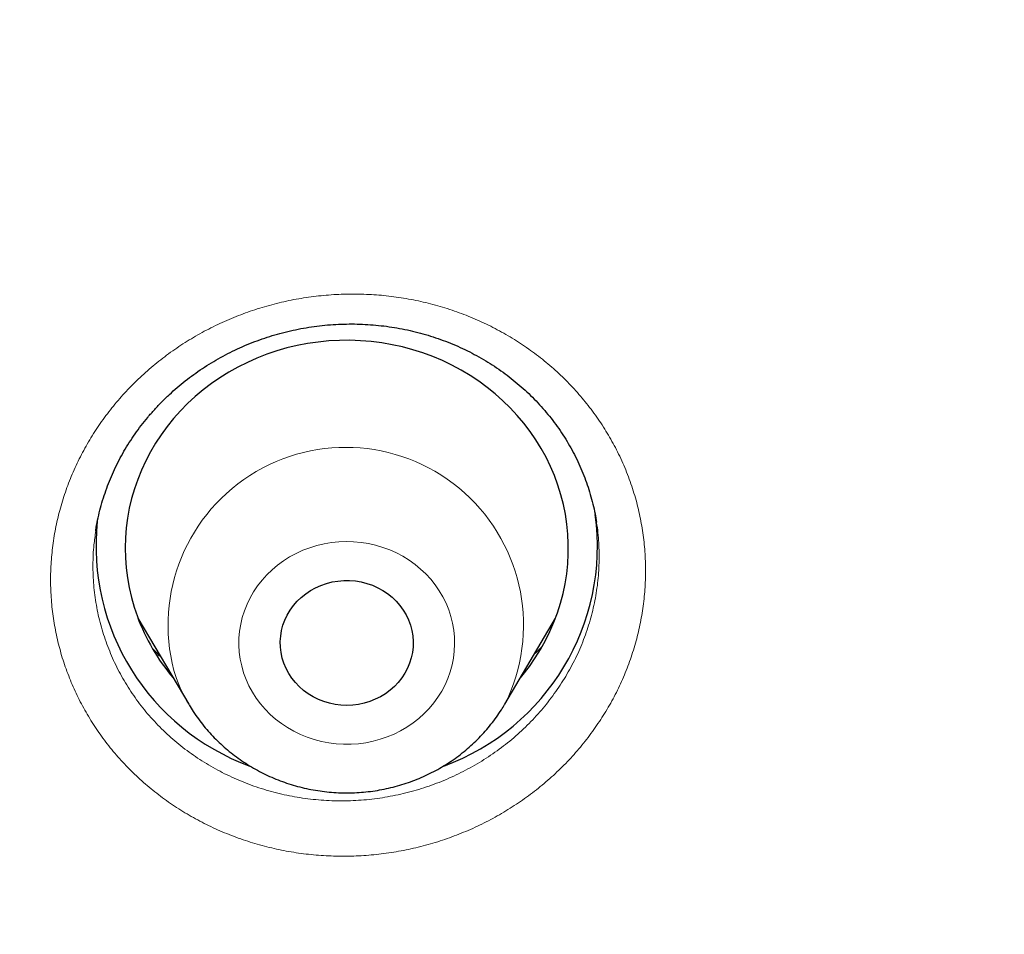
# Model space of a CAD drawing. Header units: millimetres. Extents: x 8 to 436, y 12 to 763.
# Tile 235 of 256: x 266.17 to 272.83, y 718.59 to 724.78. Entities that reach past the tile are written whole.
import ezdxf

# ---------------------------------------------------------------- set-up
doc = ezdxf.new("R2010")
doc.units = ezdxf.units.MM

msp = doc.modelspace()

# ---------------------------------------------------------------- linework, layer by layer
at = {"color": 7, "linetype": 'Continuous', "lineweight": 30}
for p, q in [((266.969, 720.7281), (267.3128, 720.1447)), ((269.4523, 720.1447), (269.7961, 720.7281)), ((267.3149, 720.1411), (267.3128, 720.1447)), ((269.4523, 720.1447), (269.4509, 720.1424))]:
    msp.add_line(p, q, dxfattribs=at)
at = {"color": 252, "linetype": 'Continuous', "lineweight": 0}
msp.add_line((267.122, 720.4684), (267.0704, 720.5189), dxfattribs=at)
at = {"color": 7, "linetype": 'Continuous', "lineweight": 30, "flags": 128}
for points in [[(269.5579, 720.324), (269.5766, 720.3465), (269.6188, 720.4013), (269.6581, 720.4579), (269.6945, 720.5163), (269.7278, 720.5762), (269.7581, 720.6375), (269.7852, 720.7001), (269.809, 720.7639), (269.8296, 720.8286), (269.8469, 720.8943), (269.8608, 720.9606), (269.8713, 721.0275), (269.8784, 721.0947), (269.882, 721.1623), (269.8822, 721.2299), (269.8789, 721.2974), (269.8722, 721.3647), (269.8621, 721.4316), (269.8485, 721.498), (269.8316, 721.5637), (269.8114, 721.6286), (269.7879, 721.6925), (269.7611, 721.7552), (269.7312, 721.8167), (269.6981, 721.8767), (269.6621, 721.9352), (269.6231, 721.992), (269.5812, 722.047), (269.5366, 722.1), (269.4893, 722.151), (269.4395, 722.1998), (269.3873, 722.2462), (269.3327, 722.2903), (269.276, 722.3319), (269.2172, 722.3708), (269.1565, 722.4071), (269.094, 722.4405), (269.0298, 722.4712), (268.9642, 722.4989), (268.8973, 722.5236), (268.8291, 722.5453), (268.76, 722.5638), (268.6899, 722.5793), (268.6192, 722.5915), (268.5479, 722.6006), (268.4762, 722.6064), (268.4043, 722.609), (268.3324, 722.6084), (268.2606, 722.6045), (268.189, 722.5974), (268.1179, 722.5871), (268.0475, 722.5736), (267.9777, 722.5569), (267.909, 722.5371), (267.8413, 722.5142), (267.7748, 722.4883), (267.7098, 722.4594), (267.6463, 722.4277), (267.5845, 722.3931), (267.5245, 722.3558), (267.4665, 722.3158), (267.4106, 722.2732), (267.3569, 722.2282), (267.3056, 722.1808), (267.2568, 722.1312), (267.2106, 722.0794), (267.167, 722.0256), (267.1263, 721.9699), (267.0884, 721.9124), (267.0535, 721.8532), (267.0217, 721.7926), (266.993, 721.7306), (266.9675, 721.6674), (266.9453, 721.6031), (266.9264, 721.5379), (266.9108, 721.4719), (266.8986, 721.4053), (266.8898, 721.3382), (266.8844, 721.2708), (266.8825, 721.2032), (266.8841, 721.1356), (266.8891, 721.0682), (266.8975, 721.0011), (266.9093, 720.9344), (266.9246, 720.8683), (266.9431, 720.803), (266.965, 720.7386), (266.965, 720.7386)], [(267.9573, 720.4218), (267.9459, 720.4576), (267.938, 720.4943), (267.9336, 720.5315), (267.9326, 720.5689), (267.9352, 720.6062), (267.9413, 720.6432), (267.9508, 720.6795), (267.9638, 720.7149), (267.98, 720.749), (267.9993, 720.7817), (268.0217, 720.8127), (268.0468, 720.8417), (268.0746, 720.8684), (268.1048, 720.8928), (268.1372, 720.9146), (268.1715, 720.9336), (268.2075, 720.9496), (268.2448, 720.9626), (268.2832, 720.9725), (268.3224, 720.9791), (268.362, 720.9825), (268.4018, 720.9825), (268.4415, 720.9793), (268.4807, 720.9727), (268.5191, 720.963), (268.5565, 720.9501), (268.5925, 720.9341), (268.6268, 720.9152), (268.6593, 720.8935), (268.6896, 720.8692), (268.7174, 720.8425), (268.7427, 720.8136), (268.7651, 720.7827), (268.7846, 720.75), (268.8009, 720.7159), (268.8139, 720.6806), (268.8235, 720.6443), (268.8297, 720.6073), (268.8324, 720.57), (268.8316, 720.5326), (268.8272, 720.4954), (268.8194, 720.4587), (268.8082, 720.4228), (268.7936, 720.388), (268.7758, 720.3546), (268.7549, 720.3227), (268.7312, 720.2927), (268.7047, 720.2648), (268.6756, 720.2392), (268.6443, 720.2161), (268.6109, 720.1957), (268.5758, 720.1782), (268.5391, 720.1636), (268.5012, 720.1522), (268.4624, 720.1439), (268.4229, 720.1389), (268.3831, 720.1372), (268.3434, 720.1388), (268.3039, 720.1437), (268.265, 720.1519), (268.2271, 720.1632), (268.1904, 720.1777), (268.1552, 720.1951), (268.1218, 720.2155), (268.0904, 720.2385), (268.0613, 720.264), (268.0347, 720.2918), (268.0108, 720.3218), (267.9898, 720.3536), (267.972, 720.387), (267.9573, 720.4218)]]:
    msp.add_lwpolyline(points, dxfattribs=at)
at = {"color": 252, "linetype": 'Continuous', "lineweight": 0, "flags": 128}
msp.add_lwpolyline([(269.0728, 720.7846), (269.0547, 720.8288), (269.0334, 720.8717), (269.0089, 720.9132), (268.9815, 720.9529), (268.9512, 720.9908), (268.9182, 721.0267), (268.8827, 721.0603), (268.8448, 721.0915), (268.8047, 721.1202), (268.7625, 721.1463), (268.7186, 721.1695), (268.6731, 721.1898), (268.6261, 721.2072), (268.578, 721.2214), (268.529, 721.2325), (268.4793, 721.2404), (268.4291, 721.2451), (268.3787, 721.2465), (268.3283, 721.2446), (268.2782, 721.2394), (268.2286, 721.231), (268.1797, 721.2195), (268.1317, 721.2047), (268.085, 721.187), (268.0397, 721.1662), (267.996, 721.1425), (267.9542, 721.1161), (267.9144, 721.087), (267.8768, 721.0554), (267.8416, 721.0214), (267.8091, 720.9852), (267.7792, 720.947), (267.7522, 720.907), (267.7283, 720.8653), (267.7074, 720.8222), (267.6898, 720.7778), (267.6755, 720.7323), (267.6645, 720.6861), (267.657, 720.6392), (267.6529, 720.592), (267.6523, 720.5446), (267.6551, 720.4973), (267.6615, 720.4503), (267.6713, 720.4038), (267.6844, 720.3581), (267.7009, 720.3133), (267.7207, 720.2697), (267.7435, 720.2275), (267.7695, 720.1869), (267.7983, 720.148), (267.83, 720.1111), (267.8643, 720.0764), (267.901, 720.0439), (267.9401, 720.0139), (267.9812, 719.9865), (268.0243, 719.9619), (268.069, 719.9401), (268.1153, 719.9213), (268.1629, 719.9054), (268.2114, 719.8928), (268.2608, 719.8833), (268.3108, 719.877), (268.3611, 719.874), (268.4116, 719.8742), (268.4618, 719.8777), (268.5118, 719.8845), (268.561, 719.8945), (268.6095, 719.9076), (268.6568, 719.9239), (268.7029, 719.9432), (268.7474, 719.9655), (268.7902, 719.9905), (268.8311, 720.0183), (268.8698, 720.0487), (268.9061, 720.0815), (268.94, 720.1166), (268.9713, 720.1538), (268.9997, 720.1929), (269.0252, 720.2338), (269.0476, 720.2762), (269.0669, 720.32), (269.0829, 720.365), (269.0955, 720.4108), (269.1048, 720.4574), (269.1106, 720.5045), (269.1129, 720.5518), (269.1118, 720.5992), (269.1072, 720.6464), (269.0991, 720.6931), (269.0876, 720.7393), (269.0728, 720.7846)], dxfattribs=at)
at = {"color": 252, "linetype": 'Continuous', "lineweight": 0}
for centre, radius, start, end in [((268.3759, 720.6813), 1.2028, 333.50454, 197.20313), ((268.2748, 720.712), 1.1169, 200.2454, 210.52846)]:
    msp.add_arc(centre, radius, start, end, dxfattribs=at)
at = {"color": 7, "linetype": 'Continuous', "lineweight": 30}
for centre, radius, start, end in [((268.2738, 721.2173), 1.5887, 173.94927, 249.81584), ((268.4925, 721.2158), 1.5868, 290.18303, 7.7443), ((268.267, 721.2207), 1.3884, 200.31919, 220.23471)]:
    msp.add_arc(centre, radius, start, end, dxfattribs=at)
for points, knots in [([(279.178, 720.7214), (279.1775, 720.7301), (279.1765, 720.7475), (279.1747, 720.7797), (279.1724, 720.8184), (279.1698, 720.8625), (279.167, 720.9097), (279.1632, 720.9723), (279.1582, 721.052), (279.1528, 721.1359), (279.1477, 721.2125), (279.1433, 721.277), (279.1389, 721.339), (279.135, 721.3948), (279.1314, 721.4437), (279.1283, 721.4856), (279.1257, 721.5205), (279.1236, 721.5488), (279.1217, 721.5736), (279.1199, 721.5982), (279.1177, 721.6256), (279.1148, 721.6631), (279.111, 721.7121), (279.106, 721.7742), (279.0983, 721.8686), (279.0876, 721.9952), (279.0737, 722.1537), (279.0585, 722.3193), (279.0419, 722.492), (279.0239, 722.6715), (278.9997, 722.9034), (278.969, 723.1811), (278.9314, 723.4983), (278.9026, 723.727), (278.884, 723.8693), (278.8764, 723.9268), (278.8697, 723.977), (278.864, 724.0195), (278.8593, 724.0544), (278.8556, 724.0814), (278.8528, 724.1017), (278.8504, 724.1198), (278.8475, 724.1405), (278.8438, 724.1672), (278.8387, 724.204), (278.832, 724.2519), (278.8238, 724.31), (278.8149, 724.3727), (278.8056, 724.4371), (278.7929, 724.5245), (278.7763, 724.636), (278.7542, 724.7819), (278.7294, 724.942), (278.7015, 725.117), (278.6681, 725.3211), (278.6284, 725.5555), (278.5818, 725.8213), (278.5316, 726.0969), (278.4776, 726.3821), (278.4325, 726.6123), (278.3977, 726.7846), (278.3749, 726.8965), (278.3515, 727.0096), (278.328, 727.1216), (278.3052, 727.229), (278.2842, 727.3264), (278.2654, 727.4129), (278.2487, 727.4888), (278.2338, 727.5561), (278.2208, 727.6148), (278.2102, 727.6618), (278.202, 727.6983), (278.1958, 727.7255), (278.1908, 727.7479), (278.1868, 727.7654), (278.1836, 727.7795), (278.1802, 727.7943), (278.1758, 727.8137), (278.1697, 727.8402), (278.1622, 727.8728), (278.1536, 727.9103), (278.1411, 727.9642), (278.1241, 728.0369), (278.102, 728.1312), (278.0768, 728.2371), (278.0485, 728.3545), (278.0156, 728.4892), (277.9785, 728.6391), (277.9381, 728.7995), (277.8972, 728.9596), (277.8564, 729.1164), (277.8159, 729.2699), (277.7757, 729.42), (277.7358, 729.5668), (277.6863, 729.7462), (277.6275, 729.956), (277.5593, 730.1934), (277.4927, 730.4204), (277.428, 730.637), (277.3651, 730.8431), (277.3045, 731.0387), (277.2462, 731.2237), (277.1893, 731.4013), (277.1341, 731.5712), (277.0809, 731.7328), (277.0401, 731.855), (277.0111, 731.9412), (276.993, 731.9949), (276.9754, 732.0467), (276.9587, 732.0957), (276.9436, 732.1399), (276.9307, 732.1773), (276.9205, 732.207), (276.9119, 732.2319), (276.9032, 732.257), (276.8927, 732.2875), (276.8796, 732.3253), (276.8628, 732.3734), (276.8427, 732.4306), (276.8201, 732.4951), (276.7965, 732.5618), (276.7609, 732.6621), (276.7119, 732.7985), (276.6483, 732.9734), (276.5804, 733.1578), (276.5079, 733.3515), (276.4309, 733.5546), (276.3489, 733.7671), (276.2618, 733.9895), (276.1689, 734.2225), (276.0701, 734.4662), (275.9651, 734.7206), (275.8537, 734.9855), (275.7356, 735.2608), (275.6107, 735.5466), (275.501, 735.7922), (275.4089, 735.9955), (275.3373, 736.1519), (275.2666, 736.3046), (275.199, 736.4491), (275.1357, 736.5833), (275.0787, 736.7029), (275.028, 736.8086), (274.9832, 736.9014), (274.947, 736.976), (274.9186, 737.0343), (274.8976, 737.0773), (274.8789, 737.1153), (274.8636, 737.1465), (274.8519, 737.1702), (274.8437, 737.1868), (274.8372, 737.2), (274.8307, 737.2132), (274.8213, 737.2322), (274.8083, 737.2584), (274.7913, 737.2927), (274.7703, 737.3349), (274.7452, 737.3853), (274.7157, 737.4441), (274.6823, 737.5106), (274.6451, 737.5843), (274.558, 737.756), (274.4212, 738.0218), (274.2515, 738.3441), (274.0982, 738.6299), (273.962, 738.8798), (273.8248, 739.1277), (273.6856, 739.3754), (273.5306, 739.6471), (273.357, 739.9461), (273.1626, 740.2745), (272.959, 740.6116), (272.7548, 740.9429), (272.5507, 741.2676), (272.3897, 741.519), (272.2668, 741.7085), (272.1861, 741.832), (272.1082, 741.9503), (272.0328, 742.064), (271.9604, 742.1727), (271.8911, 742.2758), (271.8272, 742.3704), (271.7688, 742.4566), (271.7157, 742.5344), (271.669, 742.6026), (271.6283, 742.6618), (271.5936, 742.7121), (271.5641, 742.7547), (271.5403, 742.7891), (271.5214, 742.8163), (271.5038, 742.8417), (271.4833, 742.8711), (271.4572, 742.9085), (271.4254, 742.954), (271.388, 743.0074), (271.3451, 743.0683), (271.2967, 743.1368), (271.2426, 743.213), (271.1824, 743.2976), (271.1158, 743.3905), (271.0428, 743.4919), (270.9646, 743.5997), (270.8832, 743.7114), (270.7189, 743.9351), (270.4816, 744.2532), (270.1673, 744.6642), (269.8501, 745.0697), (269.5172, 745.4852), (269.1682, 745.9102), (268.8609, 746.2751), (268.6004, 746.5784), (268.3917, 746.8179), (268.1876, 747.049), (267.9884, 747.2713), (267.7944, 747.4852), (267.6056, 747.6906), (267.4223, 747.8878), (267.2789, 748.0402), (267.1742, 748.1506), (267.1068, 748.2214), (267.0403, 748.2909), (266.9759, 748.3579), (266.9156, 748.4204), (266.8615, 748.4763), (266.8145, 748.5247), (266.7752, 748.565), (266.7433, 748.5977), (266.7186, 748.623), (266.6999, 748.642), (266.6837, 748.6586), (266.6659, 748.6767), (266.6378, 748.7053), (266.5981, 748.7457), (266.546, 748.7984), (266.4844, 748.8606), (266.4129, 748.9325), (266.3309, 749.0145), (266.2398, 749.1051), (266.1396, 749.2043), (266.0368, 749.3053), (265.9324, 749.4073), (265.8273, 749.5092), (265.7156, 749.6169), (265.5971, 749.7302), (265.4722, 749.8489), (265.2836, 750.0267), (265.0338, 750.2591), (264.7075, 750.5569), (264.3661, 750.8625), (264.0097, 751.1748), (263.6567, 751.478), (263.3072, 751.7721), (262.9613, 752.0573), (262.6195, 752.3339), (262.2816, 752.602), (261.9705, 752.8442), (261.6857, 753.0624), (261.4265, 753.2581), (261.1689, 753.4499), (260.9128, 753.6377), (260.6584, 753.8218), (260.4057, 754.0021), (260.1549, 754.1786), (259.9491, 754.3215), (259.7909, 754.4302), (259.6828, 754.504), (259.5838, 754.5713), (259.4939, 754.632), (259.4262, 754.6776), (259.3781, 754.7098), (259.3473, 754.7304), (259.3183, 754.7497), (259.2922, 754.7672), (259.2709, 754.7814), (259.2561, 754.7912), (259.2467, 754.7975), (259.2397, 754.8022), (259.2274, 754.8103), (259.2064, 754.8242), (259.1745, 754.8454), (259.1342, 754.8721), (259.0854, 754.9043), (259.0282, 754.942), (258.9624, 754.9851), (258.8881, 755.0337), (258.8052, 755.0877), (258.7136, 755.1469), (258.6136, 755.2114), (258.5068, 755.2798), (258.3954, 755.3508), (258.2816, 755.4228), (258.1329, 755.5163), (257.9476, 755.6318), (257.7241, 755.7694), (257.475, 755.9209), (257.1988, 756.0864), (256.8943, 756.2659), (256.5795, 756.4484), (256.2542, 756.6336), (255.9185, 756.8213), (255.572, 757.0113), (255.2251, 757.1978), (254.8783, 757.3807), (254.5321, 757.5597), (254.1767, 757.7398), (253.8119, 757.9209), (253.4376, 758.1027), (253.0726, 758.2761), (252.7178, 758.4411), (252.3757, 758.597), (252.0324, 758.7502), (251.6924, 758.8988), (251.3584, 759.0417), (251.0306, 759.1791), (250.6987, 759.3154), (250.3632, 759.4503), (250.0247, 759.5834), (249.694, 759.7106), (249.3714, 759.832), (249.0414, 759.9536), (248.705, 760.0747), (248.3631, 760.1949), (248.0325, 760.3084), (247.7132, 760.4156), (247.407, 760.516), (247.1139, 760.6101), (246.834, 760.6981), (246.5653, 760.7808), (246.324, 760.8536), (246.109, 760.9174), (245.9187, 760.9729), (245.7349, 761.0259), (245.5534, 761.0774), (245.3503, 761.1342), (245.1209, 761.1972), (244.8639, 761.2663), (244.5851, 761.3398), (244.2834, 761.4172), (243.958, 761.4985), (243.6206, 761.5804), (243.2712, 761.6625), (242.9098, 761.7447), (242.5437, 761.825), (242.1734, 761.9034), (241.7994, 761.9796), (241.4145, 762.0549), (241.0188, 762.1291), (240.625, 762.1996), (240.2337, 762.2665), (239.8458, 762.3297), (239.4513, 762.3908), (239.0534, 762.4491), (238.6552, 762.5043), (238.2576, 762.5561), (237.7508, 762.618), (237.1351, 762.6862), (236.411, 762.7558), (235.6723, 762.8161), (234.9192, 762.8662), (234.152, 762.9053), (233.3883, 762.9325), (232.6282, 762.948), (231.933, 762.9515), (231.3023, 762.9462), (230.7357, 762.935), (230.1715, 762.9174), (229.6102, 762.8935), (229.0541, 762.8636), (228.5159, 762.8287), (227.9972, 762.7895), (227.4978, 762.7467), (227.0073, 762.6998), (226.5257, 762.649), (226.0351, 762.5925), (225.5365, 762.53), (225.0305, 762.4613), (224.5357, 762.3891), (224.052, 762.3136), (223.5794, 762.2352), (223.118, 762.1541), (222.6677, 762.0707), (222.2078, 761.9813), (221.7345, 761.8845), (221.2431, 761.779), (220.7494, 761.6677), (220.2524, 761.5503), (219.7523, 761.4268), (219.2491, 761.297), (218.7823, 761.1712), (218.3521, 761.051), (217.9588, 760.9377), (217.5636, 760.8201), (217.193, 760.7065), (216.8448, 760.5969), (216.5173, 760.4913), (216.1822, 760.3806), (215.8333, 760.2626), (215.4706, 760.1367), (215.0939, 760.0026), (214.7091, 759.8619), (214.3164, 759.7146), (213.9159, 759.5604), (213.5079, 759.399), (213.104, 759.2349), (212.7044, 759.0684), (212.3088, 758.8994), (211.9055, 758.7229), (211.4948, 758.5386), (211.0767, 758.3462), (210.6515, 758.1456), (210.2193, 757.9364), (209.7803, 757.7185), (209.3347, 757.4916), (208.8828, 757.2555), (208.4246, 757.0099), (208.0492, 756.8033), (207.7573, 756.6397), (207.5502, 756.5223), (207.3421, 756.403), (207.1359, 756.2833), (206.9347, 756.1652), (206.7452, 756.0528), (206.5678, 755.9464), (206.4021, 755.8462), (206.2442, 755.7498), (206.0941, 755.6574), (205.9451, 755.565), (205.798, 755.4729), (205.6535, 755.3818), (205.5192, 755.2964), (205.3949, 755.2169), (205.2813, 755.1437), (205.178, 755.0768), (205.0851, 755.0162), (205.0016, 754.9615), (204.9317, 754.9156), (204.874, 754.8775), (204.8268, 754.8463), (204.7838, 754.8178), (204.7436, 754.791), (204.7053, 754.7655), (204.665, 754.7386), (204.6198, 754.7084), (204.5669, 754.6729), (204.5072, 754.6327), (204.4345, 754.5837), (204.3481, 754.5251), (204.2468, 754.456), (204.1364, 754.3803), (204.0168, 754.2978), (203.889, 754.209), (203.7532, 754.1139), (203.6095, 754.0126), (203.4573, 753.9044), (203.2955, 753.7884), (203.1251, 753.6651), (202.95, 753.5372), (202.7753, 753.4082), (202.6037, 753.2805), (202.4355, 753.154), (202.2706, 753.0289), (202.0683, 752.8739), (201.8309, 752.6899), (201.5613, 752.4776), (201.3018, 752.2702), (201.0522, 752.0679), (200.8138, 751.8719), (200.5863, 751.6824), (200.3694, 751.4995), (200.1616, 751.3221), (199.9615, 751.1492), (199.7691, 750.981), (199.5845, 750.8178), (199.4087, 750.6609), (199.2407, 750.5093), (199.079, 750.362), (198.9224, 750.218), (198.7501, 750.058), (198.5636, 749.883), (198.3648, 749.6941), (198.175, 749.5116), (197.9942, 749.3358), (197.8526, 749.1966), (197.7474, 749.0924), (197.6762, 749.0216), (197.6066, 748.9521), (197.5396, 748.8848), (197.4811, 748.8259), (197.4322, 748.7764), (197.3931, 748.7367), (197.359, 748.7021), (197.3297, 748.6722), (197.305, 748.6471), (197.2827, 748.6243), (197.2593, 748.6003), (197.2312, 748.5716), (197.1974, 748.5369), (197.1579, 748.4963), (197.1126, 748.4495), (197.0616, 748.3968), (196.9992, 748.332), (196.9245, 748.2541), (196.8364, 748.1617), (196.7395, 748.0596), (196.6339, 747.9475), (196.4999, 747.8043), (196.3411, 747.6329), (196.1618, 747.437), (195.9855, 747.2423), (195.8131, 747.0496), (195.6443, 746.8588), (195.451, 746.6377), (195.2349, 746.3871), (194.998, 746.1078), (194.7691, 745.8336), (194.5482, 745.5646), (194.3363, 745.3026), (194.1332, 745.0476), (193.9385, 744.7996), (193.7509, 744.5572), (193.5896, 744.3459), (193.4539, 744.166), (193.3436, 744.0186), (193.2399, 743.8788), (193.1431, 743.7474), (193.0532, 743.6242), (192.9713, 743.5114), (192.8973, 743.4088), (192.8307, 743.3159), (192.7699, 743.2307), (192.7149, 743.1531), (192.6636, 743.0807), (192.6167, 743.0141), (192.5747, 742.9541), (192.5397, 742.9041), (192.5145, 742.868), (192.4969, 742.8426), (192.4833, 742.8231), (192.4667, 742.7991), (192.4449, 742.7678), (192.4173, 742.7278), (192.3858, 742.6822), (192.351, 742.6316), (192.3136, 742.5772), (192.2734, 742.5185), (192.232, 742.4576), (192.1903, 742.3963), (192.1486, 742.3346), (192.0434, 742.1786), (191.8638, 741.909), (191.611, 741.5213), (191.4016, 741.1921), (191.2433, 740.939), (191.1344, 740.7632), (191.0214, 740.5787), (190.9037, 740.3843), (190.7812, 740.1796), (190.6542, 739.9646), (190.5234, 739.7403), (190.389, 739.5065), (190.2615, 739.2816), (190.1413, 739.0666), (190.0288, 738.8629), (189.9145, 738.6532), (189.7986, 738.4378), (189.698, 738.2481), (189.6147, 738.0895), (189.5508, 737.9667), (189.492, 737.853), (189.4384, 737.7485), (189.3899, 737.6533), (189.3463, 737.5673), (189.3076, 737.4906), (189.2747, 737.4251), (189.2473, 737.3701), (189.2248, 737.3251), (189.2062, 737.2877), (189.1912, 737.2575), (189.1782, 737.2311), (189.165, 737.2044), (189.149, 737.172), (189.1291, 737.1317), (189.1049, 737.0822), (189.0762, 737.0236), (189.0433, 736.956), (189.0092, 736.8856), (188.9744, 736.8137), (188.9402, 736.7423), (188.9048, 736.6684), (188.8694, 736.5938), (188.7948, 736.4362), (188.6837, 736.1982), (188.5526, 735.9112), (188.4403, 735.6609), (188.3446, 735.4445), (188.2495, 735.226), (188.1525, 734.9997), (188.052, 734.7614), (187.9482, 734.5109), (187.8413, 734.248), (187.7314, 733.9726), (187.619, 733.6848), (187.5295, 733.4507), (187.4632, 733.2744), (187.4211, 733.1615), (187.3806, 733.052), (187.3426, 732.9485), (187.3074, 732.8518), (187.2733, 732.7573), (187.2405, 732.6658), (187.2093, 732.5783), (187.1818, 732.5004), (187.1582, 732.4335), (187.1385, 732.377), (187.1223, 732.3307), (187.1091, 732.2925), (187.0987, 732.2625), (187.09, 732.2373), (187.0813, 732.2123), (187.0705, 732.1809), (187.0566, 732.1404), (187.0391, 732.0892), (187.0182, 732.0277), (186.9939, 731.9561), (186.9682, 731.8796), (186.9413, 731.7993), (186.9137, 731.7162), (186.8839, 731.626), (186.8521, 731.5286), (186.8186, 731.4255), (186.769, 731.2713), (186.7052, 731.0699), (186.6202, 730.7958), (186.5305, 730.4995), (186.4373, 730.1823), (186.3491, 729.8735), (186.2657, 729.5732), (186.1866, 729.2802), (186.1061, 728.9737), (186.0247, 728.6534), (185.9623, 728.3996), (185.9218, 728.2312), (185.9017, 728.1466), (185.8828, 728.0666), (185.8659, 727.9943), (185.8514, 727.9319), (185.8397, 727.8812), (185.8306, 727.8414), (185.8236, 727.8109), (185.8175, 727.7841), (185.8114, 727.7575), (185.8049, 727.7286), (185.7978, 727.6973), (185.7878, 727.6531), (185.7747, 727.5943), (185.758, 727.5194), (185.7382, 727.4295), (185.7151, 727.3234), (185.6885, 727.1995), (185.6599, 727.0643), (185.6294, 726.9175), (185.5971, 726.7593), (185.5631, 726.5897), (185.5288, 726.4141), (185.4942, 726.2333), (185.4595, 726.0477), (185.4239, 725.8525), (185.3877, 725.6477), (185.3508, 725.4333), (185.314, 725.2129), (185.2776, 724.9866), (185.2491, 724.8039), (185.2281, 724.665), (185.2147, 724.5756), (185.2024, 724.4921), (185.1907, 724.4117), (185.1798, 724.3356), (185.1699, 724.2653), (185.1616, 724.2065), (185.1549, 724.1583), (185.1496, 724.1192), (185.1451, 724.0864), (185.1401, 724.0502), (185.1339, 724.0039), (185.1257, 723.9428), (185.116, 723.8695), (185.1049, 723.7841), (185.0924, 723.6867), (185.0788, 723.5783), (185.0646, 723.4626), (185.0475, 723.3198), (185.0279, 723.1516), (185.003, 722.928), (184.9757, 722.6704), (184.9468, 722.3775), (184.9257, 722.148), (184.9118, 721.9878), (184.9046, 721.9029), (184.8984, 721.8287), (184.8933, 721.7652), (184.889, 721.7123), (184.8857, 721.6701), (184.8835, 721.6413), (184.8821, 721.6231), (184.8811, 721.6103), (184.8798, 721.5942), (184.8781, 721.5713), (184.8758, 721.5409), (184.873, 721.5031), (184.8677, 721.432), (184.8601, 721.3269), (184.8522, 721.2115), (184.8458, 721.1138), (184.8409, 721.0375), (184.8362, 720.9631), (184.832, 720.8932), (184.8282, 720.83), (184.825, 720.7735), (184.823, 720.738), (184.822, 720.7214)], [0, 0, 0, 0, 0.000191, 0.000381, 0.000677, 0.000995, 0.001342, 0.001718, 0.00237, 0.003096, 0.003563, 0.004054, 0.004515, 0.004925, 0.005284, 0.005591, 0.005847, 0.006052, 0.006215, 0.006394, 0.006595, 0.00682, 0.00722, 0.007678, 0.008192, 0.009307, 0.010475, 0.011696, 0.012969, 0.014295, 0.015667, 0.018103, 0.020449, 0.022705, 0.023183, 0.023611, 0.023983, 0.024298, 0.024557, 0.02476, 0.024899, 0.02501, 0.025162, 0.02536, 0.025604, 0.025981, 0.026429, 0.026899, 0.027378, 0.027866, 0.02885, 0.029868, 0.031124, 0.032428, 0.033781, 0.035692, 0.037679, 0.03974, 0.041876, 0.044087, 0.044917, 0.045756, 0.046606, 0.047465, 0.048283, 0.049028, 0.049664, 0.050235, 0.050742, 0.051184, 0.051562, 0.051804, 0.05201, 0.052178, 0.05231, 0.052405, 0.052498, 0.052644, 0.052845, 0.053099, 0.053382, 0.053694, 0.054319, 0.055032, 0.055832, 0.056721, 0.057698, 0.058892, 0.060132, 0.061348, 0.06254, 0.063707, 0.06485, 0.065968, 0.067063, 0.068956, 0.070772, 0.07251, 0.074171, 0.075755, 0.077259, 0.078684, 0.080027, 0.081368, 0.082617, 0.083775, 0.084205, 0.084621, 0.085022, 0.085409, 0.08576, 0.086051, 0.086281, 0.086451, 0.086631, 0.086868, 0.087161, 0.087511, 0.087991, 0.088496, 0.089015, 0.089548, 0.090839, 0.092205, 0.093647, 0.095164, 0.096757, 0.098425, 0.100175, 0.102013, 0.10394, 0.105956, 0.108061, 0.110255, 0.112538, 0.114909, 0.116161, 0.117436, 0.118684, 0.119851, 0.120936, 0.121939, 0.122755, 0.123508, 0.124198, 0.124575, 0.12493, 0.125247, 0.125503, 0.125692, 0.125825, 0.12591, 0.126014, 0.126149, 0.126375, 0.126654, 0.126989, 0.127407, 0.127888, 0.128432, 0.129038, 0.129696, 0.132651, 0.135588, 0.137673, 0.13975, 0.141817, 0.143875, 0.145964, 0.148655, 0.151434, 0.154301, 0.157256, 0.159929, 0.162671, 0.163766, 0.164856, 0.165886, 0.166854, 0.167829, 0.168731, 0.16956, 0.170317, 0.171, 0.17161, 0.172119, 0.172562, 0.172941, 0.173248, 0.173473, 0.173662, 0.173921, 0.174252, 0.174655, 0.175131, 0.17567, 0.176278, 0.176956, 0.177704, 0.178537, 0.179443, 0.180421, 0.181434, 0.182449, 0.186456, 0.190059, 0.193687, 0.197633, 0.201607, 0.20561, 0.207968, 0.210263, 0.212486, 0.214638, 0.216719, 0.218728, 0.220667, 0.222534, 0.223248, 0.223952, 0.224644, 0.225325, 0.225959, 0.226518, 0.227003, 0.227413, 0.227734, 0.227988, 0.228175, 0.228311, 0.228488, 0.228721, 0.229176, 0.229709, 0.230321, 0.231064, 0.231897, 0.23282, 0.233834, 0.234938, 0.235926, 0.236978, 0.238092, 0.239269, 0.240508, 0.241803, 0.244849, 0.247848, 0.251304, 0.254697, 0.258026, 0.261293, 0.264498, 0.267639, 0.270717, 0.273737, 0.276079, 0.278395, 0.280684, 0.282947, 0.285184, 0.287394, 0.289578, 0.291731, 0.292742, 0.293673, 0.294524, 0.295295, 0.295987, 0.296265, 0.296529, 0.296777, 0.297009, 0.297198, 0.297323, 0.297388, 0.297439, 0.297503, 0.297703, 0.297975, 0.298319, 0.298734, 0.299221, 0.299781, 0.300411, 0.301114, 0.301889, 0.302735, 0.30365, 0.304592, 0.305548, 0.306518, 0.308333, 0.310196, 0.312105, 0.314538, 0.317044, 0.319622, 0.322273, 0.324996, 0.327793, 0.330661, 0.333355, 0.336109, 0.338925, 0.341801, 0.344739, 0.347737, 0.350356, 0.353019, 0.355689, 0.358305, 0.360864, 0.363367, 0.365814, 0.368441, 0.371, 0.373491, 0.375915, 0.378271, 0.380907, 0.383452, 0.385907, 0.388272, 0.390547, 0.392693, 0.394752, 0.396724, 0.398609, 0.400054, 0.401443, 0.402777, 0.404078, 0.405411, 0.407213, 0.409078, 0.411006, 0.413274, 0.415623, 0.418054, 0.420567, 0.423161, 0.425837, 0.428435, 0.431105, 0.433848, 0.436663, 0.439551, 0.44224, 0.444988, 0.447794, 0.450609, 0.453417, 0.456219, 0.459013, 0.464116, 0.469195, 0.47425, 0.479638, 0.484999, 0.490332, 0.495638, 0.500915, 0.504886, 0.508841, 0.51278, 0.516704, 0.520603, 0.52444, 0.527998, 0.531497, 0.534937, 0.538319, 0.541643, 0.545283, 0.54885, 0.552344, 0.555766, 0.559114, 0.562389, 0.565592, 0.568721, 0.572219, 0.575729, 0.579271, 0.582845, 0.586452, 0.590091, 0.593762, 0.596611, 0.599479, 0.602366, 0.60528, 0.607631, 0.610045, 0.612522, 0.615062, 0.617802, 0.620612, 0.623492, 0.626441, 0.629461, 0.63255, 0.635709, 0.63867, 0.641702, 0.644806, 0.647981, 0.651228, 0.654547, 0.657937, 0.661399, 0.664933, 0.668539, 0.672216, 0.675965, 0.677637, 0.679323, 0.681023, 0.682733, 0.684393, 0.685983, 0.687418, 0.688792, 0.690104, 0.691354, 0.692542, 0.693837, 0.69505, 0.69618, 0.697228, 0.698193, 0.699061, 0.699849, 0.700558, 0.701188, 0.701634, 0.702031, 0.702395, 0.702734, 0.70306, 0.703378, 0.703765, 0.704221, 0.704735, 0.7053, 0.706091, 0.706963, 0.707915, 0.708949, 0.710063, 0.711236, 0.712488, 0.713817, 0.715224, 0.716741, 0.71831, 0.719859, 0.721384, 0.722884, 0.72436, 0.725812, 0.728339, 0.730788, 0.733161, 0.735456, 0.737675, 0.739779, 0.741808, 0.743763, 0.745644, 0.747486, 0.749251, 0.750939, 0.752551, 0.754116, 0.755642, 0.757128, 0.759176, 0.761145, 0.763034, 0.764845, 0.766577, 0.767315, 0.768037, 0.768743, 0.769434, 0.770083, 0.770535, 0.770935, 0.771285, 0.771583, 0.771839, 0.772043, 0.772273, 0.772561, 0.772909, 0.773317, 0.773785, 0.774313, 0.774901, 0.775725, 0.776643, 0.777657, 0.778765, 0.779967, 0.781894, 0.783814, 0.785706, 0.787571, 0.789408, 0.791217, 0.793926, 0.796571, 0.79915, 0.801666, 0.804116, 0.806459, 0.80874, 0.810958, 0.813114, 0.814516, 0.815854, 0.817115, 0.818299, 0.819404, 0.820432, 0.821329, 0.822158, 0.822917, 0.823607, 0.824228, 0.824849, 0.82538, 0.825823, 0.826177, 0.826339, 0.826495, 0.826696, 0.826973, 0.827326, 0.827754, 0.82818, 0.828663, 0.829192, 0.829729, 0.830267, 0.830807, 0.83135, 0.834367, 0.837866, 0.841441, 0.842878, 0.844381, 0.845955, 0.847599, 0.849345, 0.851164, 0.853056, 0.855021, 0.857059, 0.858711, 0.860408, 0.86215, 0.863938, 0.865764, 0.866852, 0.867862, 0.868797, 0.869654, 0.870435, 0.871139, 0.871767, 0.872318, 0.872747, 0.873114, 0.87342, 0.873663, 0.873853, 0.874064, 0.874317, 0.874646, 0.875049, 0.875525, 0.876075, 0.876699, 0.87724, 0.877827, 0.878434, 0.879038, 0.879637, 0.88226, 0.884799, 0.886562, 0.888282, 0.889995, 0.891796, 0.893689, 0.895676, 0.897756, 0.899929, 0.902195, 0.904553, 0.905442, 0.90634, 0.907203, 0.908012, 0.908767, 0.909468, 0.910225, 0.910907, 0.911513, 0.912045, 0.912469, 0.91283, 0.913126, 0.913358, 0.91353, 0.913714, 0.91394, 0.914259, 0.914657, 0.915134, 0.915689, 0.916323, 0.916911, 0.917554, 0.918251, 0.919003, 0.91981, 0.92064, 0.922571, 0.924464, 0.926964, 0.929394, 0.931755, 0.934046, 0.93627, 0.938449, 0.941038, 0.943564, 0.944215, 0.944862, 0.945483, 0.946029, 0.946501, 0.946898, 0.947178, 0.947402, 0.947587, 0.947786, 0.948004, 0.948241, 0.948495, 0.949004, 0.949568, 0.950188, 0.951034, 0.951966, 0.952982, 0.954085, 0.955272, 0.956545, 0.957902, 0.95922, 0.960609, 0.962069, 0.963599, 0.9652, 0.966873, 0.968535, 0.970262, 0.970958, 0.971637, 0.972259, 0.972822, 0.973432, 0.973955, 0.974392, 0.974743, 0.975029, 0.975262, 0.975473, 0.975837, 0.97629, 0.976833, 0.977464, 0.978186, 0.978996, 0.979869, 0.980753, 0.982163, 0.983598, 0.985707, 0.987868, 0.990081, 0.990785, 0.991411, 0.991958, 0.992426, 0.992816, 0.993126, 0.993358, 0.993453, 0.993528, 0.99364, 0.993808, 0.994032, 0.994312, 0.99464, 0.995599, 0.996627, 0.997179, 0.997748, 0.998306, 0.998808, 0.999257, 0.999653, 1, 1, 1, 1]), ([(266.6831, 721.3159), (266.6842, 721.3241), (266.6887, 721.355), (266.6995, 721.408), (266.7156, 721.475), (266.7349, 721.5414), (266.7571, 721.607), (266.7822, 721.6716), (266.8101, 721.7351), (266.8408, 721.7972), (266.8742, 721.8579), (266.9104, 721.9173), (266.9493, 721.9754), (266.9909, 722.0323), (267.0352, 722.0877), (267.0819, 722.1414), (267.1308, 722.1931), (267.1818, 722.2426), (267.2346, 722.2899), (267.2894, 722.3348), (267.3462, 722.3776), (267.405, 722.4184), (267.4659, 722.457), (267.5287, 722.4933), (267.593, 722.5272), (267.6587, 722.5585), (267.7254, 722.587), (267.7929, 722.6128), (267.8612, 722.6357), (267.9305, 722.656), (268.0009, 722.6735), (268.0722, 722.6883), (268.1442, 722.7004), (268.2168, 722.7096), (268.2896, 722.7159), (268.3624, 722.7193), (268.435, 722.7199), (268.5073, 722.7175), (268.5794, 722.7122), (268.6512, 722.7041), (268.7226, 722.6932), (268.7934, 722.6794), (268.8635, 722.6628), (268.9328, 722.6434), (269.001, 722.6212), (269.0683, 722.5963), (269.1343, 722.5686), (269.1989, 722.5385), (269.2619, 722.5058), (269.3232, 722.4707), (269.3828, 722.4332), (269.4406, 722.3933), (269.4965, 722.3511), (269.5505, 722.3066), (269.6024, 722.26), (269.6523, 722.2112), (269.6997, 722.1604), (269.7448, 722.1079), (269.7873, 722.0535), (269.8274, 721.9975), (269.8649, 721.9397), (269.8998, 721.8805), (269.9319, 721.8198), (269.9612, 721.7579), (269.9876, 721.6948), (270.0111, 721.6307), (270.0316, 721.5658), (270.049, 721.5), (270.063, 721.4371), (270.0697, 721.3959), (270.0727, 721.377)], [0, 0, 0, 0, 0.005471, 0.020466, 0.035496, 0.05054, 0.065578, 0.080585, 0.095543, 0.110432, 0.12528, 0.140081, 0.154976, 0.169935, 0.184929, 0.199925, 0.21488, 0.229762, 0.244541, 0.259253, 0.273957, 0.288759, 0.303638, 0.318563, 0.333501, 0.34841, 0.363256, 0.378007, 0.392671, 0.407345, 0.422113, 0.436936, 0.451796, 0.466671, 0.481538, 0.496373, 0.511157, 0.525887, 0.540605, 0.5554, 0.570193, 0.584987, 0.599788, 0.6146, 0.629429, 0.64428, 0.659159, 0.67402, 0.68883, 0.703637, 0.718447, 0.733268, 0.748106, 0.762968, 0.777861, 0.792791, 0.807736, 0.822618, 0.837532, 0.852472, 0.867436, 0.882418, 0.897413, 0.912417, 0.927424, 0.942425, 0.957396, 0.972386, 0.987398, 1, 1, 1, 1]), ([(267.1232, 720.4664), (267.1099, 720.4788), (267.0919, 720.4957), (267.0752, 720.5135), (267.0708, 720.5181)], [0, 0, 0, 0, 0.740024, 1, 1, 1, 1]), ([(269.7047, 720.5357), (269.6898, 720.5206), (269.6731, 720.5035), (269.6552, 720.4874), (269.6532, 720.4856)], [0, 0, 0, 0, 0.886699, 1, 1, 1, 1]), ([(267.3151, 720.141), (267.3246, 720.1255), (267.3445, 720.0927), (267.3781, 720.0448), (267.4151, 719.997), (267.4546, 719.951), (267.4965, 719.907), (267.5406, 719.865), (267.5869, 719.8253), (267.6352, 719.7878), (267.6854, 719.7527), (267.7375, 719.7201), (267.7912, 719.69), (267.8464, 719.6626), (267.903, 719.6379), (267.9609, 719.6159), (268.0198, 719.5968), (268.0797, 719.5806), (268.1404, 719.5673), (268.2017, 719.557), (268.2635, 719.5497), (268.3257, 719.5454), (268.388, 719.5442), (268.4503, 719.546), (268.5124, 719.5508), (268.5742, 719.5586), (268.6356, 719.5695), (268.6963, 719.5833), (268.7562, 719.6001), (268.8151, 719.6198), (268.873, 719.6424), (268.9296, 719.6677), (268.9848, 719.6958), (269.0384, 719.7265), (269.0903, 719.7598), (269.1404, 719.7956), (269.1886, 719.8338), (269.2347, 719.8743), (269.2785, 719.917), (269.3201, 719.9618), (269.3593, 720.0085), (269.3958, 720.0571), (269.4264, 720.1017), (269.4437, 720.1308), (269.4506, 720.1425)], [0, 0, 0, 0, 0.021524, 0.045306, 0.069114, 0.092948, 0.116808, 0.140695, 0.16461, 0.188552, 0.21252, 0.236515, 0.260534, 0.284578, 0.308644, 0.332732, 0.35684, 0.380965, 0.405107, 0.429262, 0.453431, 0.47761, 0.501797, 0.525991, 0.550188, 0.574387, 0.598586, 0.622781, 0.646972, 0.671155, 0.695328, 0.71949, 0.743637, 0.767768, 0.791881, 0.815974, 0.840044, 0.86409, 0.888111, 0.912106, 0.936072, 0.960011, 0.983921, 1, 1, 1, 1])]:
    msp.add_open_spline(points, degree=3, knots=knots, dxfattribs=at)
at = {"color": 252, "linetype": 'Continuous', "lineweight": 0}
for points, knots in [([(184.8384, 720.7406), (184.844, 720.9295), (184.8785, 722.0866), (185.1388, 724.2021), (185.6287, 727.071), (186.3349, 729.902), (187.232, 732.684), (188.322, 735.4048), (189.5987, 738.0528), (191.0571, 740.6166), (192.6908, 743.0854), (194.4928, 745.4484), (196.4554, 747.6957), (198.5703, 749.8175), (200.8283, 751.8048), (203.2197, 753.6491), (205.7344, 755.3424), (208.3616, 756.8776), (211.09, 758.248), (213.908, 759.4478), (216.8034, 760.4718), (219.7639, 761.3157), (222.7768, 761.9758), (225.8291, 762.4494), (228.908, 762.7344), (232, 762.8295), (235.092, 762.7344), (238.1709, 762.4494), (241.2232, 761.9758), (244.2361, 761.3157), (247.1966, 760.4718), (250.092, 759.4478), (252.91, 758.248), (255.6384, 756.8776), (258.2656, 755.3424), (260.7803, 753.6491), (263.1717, 751.8048), (265.4297, 749.8175), (267.5446, 747.6957), (269.5072, 745.4484), (271.3092, 743.0854), (272.9429, 740.6166), (274.4013, 738.0528), (275.678, 735.4048), (276.768, 732.684), (277.6651, 729.902), (278.3713, 727.071), (278.8612, 724.2021), (279.1215, 722.0866), (279.156, 720.9295), (279.1616, 720.7406)], [0, 0, 0, 0, 0.004208, 0.025764, 0.04732, 0.068876, 0.090432, 0.111989, 0.133545, 0.155101, 0.176657, 0.198213, 0.21977, 0.241326, 0.262882, 0.284438, 0.305994, 0.32755, 0.349107, 0.370663, 0.392219, 0.413775, 0.435331, 0.456888, 0.478444, 0.5, 0.521556, 0.543112, 0.564669, 0.586225, 0.607781, 0.629337, 0.650893, 0.672449, 0.694006, 0.715562, 0.737118, 0.758674, 0.78023, 0.801787, 0.823343, 0.844899, 0.866455, 0.888011, 0.909568, 0.931124, 0.95268, 0.974236, 0.995792, 1, 1, 1, 1]), ([(184.5066, 710.0876), (184.5203, 710.8647), (184.5488, 712.4765), (184.7774, 714.9152), (185.1474, 717.3955), (185.6682, 719.8523), (186.3338, 722.2779), (187.1434, 724.6646), (188.094, 727.0048), (189.1828, 729.2913), (190.4063, 731.5168), (191.7607, 733.6743), (193.2417, 735.7571), (194.8446, 737.7586), (196.5645, 739.6725), (198.3958, 741.4927), (200.3329, 743.2136), (202.3696, 744.8297), (204.4995, 746.336), (206.716, 747.7277), (209.012, 749.0004), (211.3803, 750.1501), (213.8135, 751.1733), (216.304, 752.0666), (218.8438, 752.8273), (221.425, 753.4529), (224.0395, 753.9416), (226.6791, 754.2918), (229.3353, 754.5023), (232, 754.5726), (234.6647, 754.5023), (237.3209, 754.2918), (239.9605, 753.9416), (242.575, 753.4529), (245.1562, 752.8273), (247.696, 752.0666), (250.1865, 751.1733), (252.6197, 750.1501), (254.988, 749.0004), (257.284, 747.7277), (259.5005, 746.336), (261.6304, 744.8297), (263.6671, 743.2136), (265.6042, 741.4927), (267.4355, 739.6725), (269.1554, 737.7586), (270.7583, 735.7571), (272.2393, 733.6743), (273.5937, 731.5168), (274.8172, 729.2913), (275.906, 727.0048), (276.8566, 724.6646), (277.6662, 722.2779), (278.3318, 719.8523), (278.8526, 717.3955), (279.2226, 714.9152), (279.4512, 712.4766), (279.4797, 710.8651), (279.4934, 710.0881)], [0, 0, 0, 0, 0.016668, 0.034569, 0.05247, 0.070372, 0.088273, 0.106174, 0.124075, 0.141977, 0.159878, 0.177779, 0.19568, 0.213582, 0.231483, 0.249384, 0.267286, 0.285187, 0.303088, 0.320989, 0.338891, 0.356792, 0.374693, 0.392594, 0.410496, 0.428397, 0.446298, 0.464199, 0.482101, 0.500002, 0.517903, 0.535804, 0.553706, 0.571607, 0.589508, 0.60741, 0.625311, 0.643212, 0.661113, 0.679015, 0.696916, 0.714817, 0.732718, 0.75062, 0.768521, 0.786422, 0.804323, 0.822225, 0.840126, 0.858027, 0.875928, 0.89383, 0.911731, 0.929632, 0.947534, 0.965435, 0.983336, 1, 1, 1, 1]), ([(186.5014, 709.2301), (186.5197, 710.1698), (186.5562, 712.041), (186.8555, 714.828), (187.3345, 717.579), (188.0104, 720.2938), (188.8785, 722.9723), (189.9356, 725.6032), (191.168, 728.1659), (192.5697, 730.6371), (194.1353, 733.0054), (195.8646, 735.2707), (197.7575, 737.433), (199.8054, 739.4835), (201.9877, 741.4079), (204.289, 743.1869), (206.6999, 744.8119), (209.2201, 746.283), (211.8495, 747.6), (214.5765, 748.7579), (217.3764, 749.7511), (220.2271, 750.5671), (223.1162, 751.2015), (226.0436, 751.6543), (229.0092, 751.9254), (232.0002, 752.0146), (234.9914, 751.9253), (237.9574, 751.6541), (240.885, 751.2013), (243.774, 750.5669), (246.6243, 749.751), (249.4239, 748.7577), (252.151, 747.5996), (254.7808, 746.2824), (257.3011, 744.8113), (259.7119, 743.1863), (262.0129, 741.4075), (264.195, 739.4832), (266.2428, 737.4325), (268.136, 735.2699), (269.8654, 733.0044), (271.4309, 730.6362), (272.8323, 728.1654), (274.0646, 725.6029), (275.1215, 722.972), (275.9896, 720.2933), (276.6655, 717.5784), (277.1445, 714.8275), (277.4438, 712.0407), (277.4803, 710.1696), (277.4986, 709.2301)], [0, 0, 0, 0, 0.020985, 0.041789, 0.062502, 0.083215, 0.104018, 0.125, 0.145986, 0.166791, 0.187505, 0.208217, 0.229019, 0.25, 0.270986, 0.291791, 0.312505, 0.333217, 0.354019, 0.375, 0.395986, 0.416791, 0.437505, 0.458217, 0.479019, 0.5, 0.520986, 0.541791, 0.562505, 0.583217, 0.604019, 0.625, 0.645986, 0.666791, 0.687505, 0.708217, 0.729019, 0.75, 0.770986, 0.791791, 0.812505, 0.833217, 0.854019, 0.875, 0.895985, 0.916789, 0.937502, 0.958215, 0.979017, 1, 1, 1, 1]), ([(266.4885, 720.3669), (266.4883, 720.3674), (266.4734, 720.4081), (266.4467, 720.4899), (266.4156, 720.6144), (266.3935, 720.7409), (266.3803, 720.8685), (266.3762, 720.9965), (266.3816, 721.1247), (266.396, 721.2525), (266.4194, 721.3795), (266.4517, 721.5046), (266.4927, 721.6274), (266.5425, 721.7474), (266.6008, 721.8643), (266.6672, 721.9775), (266.7413, 722.0863), (266.8228, 722.1901), (266.9116, 722.2885), (267.0073, 722.3812), (267.1093, 722.468), (267.2169, 722.5481), (267.3298, 722.6212), (267.4476, 722.6868), (267.57, 722.745), (267.6962, 722.7955), (267.8254, 722.8378), (267.957, 722.8719), (268.0906, 722.8973), (268.2259, 722.9142), (268.362, 722.9226), (268.4982, 722.9223), (268.6336, 722.9134), (268.7679, 722.8956), (268.9007, 722.8693), (269.0314, 722.8346), (269.159, 722.7917), (269.2829, 722.7408), (269.4026, 722.6819), (269.5179, 722.6153), (269.6282, 722.5415), (269.7329, 722.4609), (269.8312, 722.3738), (269.9228, 722.2805), (270.0076, 722.1813), (270.0851, 722.0768), (270.155, 721.9676), (270.2175, 721.8527), (270.2721, 721.7324), (270.3181, 721.607), (270.3543, 721.4805), (270.3807, 721.3533), (270.3977, 721.2262), (270.4057, 721.0979), (270.4046, 720.9695), (270.3944, 720.8415), (270.3749, 720.7143), (270.3463, 720.5884), (270.309, 720.4642), (270.2631, 720.3427), (270.2087, 720.2244), (270.1459, 720.1098), (270.075, 719.9991), (269.9965, 719.8929), (269.9109, 719.7919), (269.8184, 719.6965), (269.7193, 719.6073), (269.614, 719.5244), (269.5031, 719.4481), (269.3873, 719.3789), (269.267, 719.3173), (269.1427, 719.2636), (269.0147, 719.2178), (268.8838, 719.1801), (268.7508, 719.1507), (268.6164, 719.1299), (268.4808, 719.1178), (268.3447, 719.1145), (268.2086, 719.1197), (268.0735, 719.1335), (267.94, 719.1558), (267.8086, 719.1869), (267.6798, 719.2263), (267.5539, 719.2739), (267.432, 719.3293), (267.3147, 719.3923), (267.2024, 719.4629), (267.0954, 719.5406), (266.9941, 719.6252), (266.8993, 719.7158), (266.8114, 719.8122), (266.731, 719.9141), (266.6581, 720.021), (266.593, 720.1325), (266.5353, 720.2476), (266.5041, 720.3272), (266.4885, 720.3669)], [0, 0, 0, 0, 0.000143, 0.01084, 0.021574, 0.03232, 0.043054, 0.053751, 0.064447, 0.075181, 0.085926, 0.09666, 0.107357, 0.118061, 0.128802, 0.139555, 0.150295, 0.161, 0.171716, 0.182468, 0.193233, 0.203986, 0.214702, 0.225429, 0.236193, 0.246969, 0.257733, 0.26846, 0.279193, 0.289962, 0.300744, 0.311513, 0.322246, 0.332976, 0.343743, 0.354522, 0.365289, 0.376019, 0.386739, 0.397497, 0.408267, 0.419024, 0.429745, 0.440453, 0.451198, 0.461955, 0.472701, 0.483409, 0.494548, 0.505701, 0.516841, 0.527542, 0.538279, 0.549028, 0.559766, 0.570466, 0.581167, 0.591903, 0.602653, 0.61339, 0.62409, 0.634798, 0.645542, 0.656298, 0.667042, 0.67775, 0.68847, 0.699226, 0.709995, 0.720752, 0.731472, 0.742201, 0.752968, 0.763746, 0.774513, 0.785242, 0.795975, 0.806744, 0.817526, 0.828296, 0.839028, 0.849756, 0.860521, 0.871298, 0.882062, 0.89279, 0.903507, 0.91426, 0.925026, 0.93578, 0.946496, 0.957173, 0.967886, 0.978611, 0.989324, 1, 1, 1, 1]), ([(266.6841, 721.3158), (266.6794, 721.2854), (266.6677, 721.2099), (266.6627, 721.088), (266.6679, 720.9513), (266.6859, 720.8155), (266.7148, 720.6816), (266.7441, 720.5951), (266.7587, 720.5519)], [0, 0, 0, 0, 0.11854, 0.294207, 0.470338, 0.647104, 0.823869, 1, 1, 1, 1]), ([(266.7587, 720.5519), (266.7755, 720.5097), (266.8092, 720.4252), (266.874, 720.3042), (266.9483, 720.1886), (267.033, 720.0796), (267.1275, 719.9779), (267.2311, 719.884), (267.3428, 719.7988), (267.4617, 719.7229), (267.5872, 719.6572), (267.7186, 719.6016), (267.8546, 719.5568), (267.9941, 719.523), (268.1365, 719.5007), (268.2807, 719.4899), (268.4256, 719.4905), (268.57, 719.5026), (268.7129, 719.5264), (268.8536, 719.5615), (268.991, 719.6075), (269.1238, 719.664), (269.2511, 719.7311), (269.3724, 719.808), (269.4866, 719.8941), (269.5929, 719.9886), (269.6903, 720.0912), (269.7786, 720.2012), (269.857, 720.3175), (269.9249, 720.4392), (269.9815, 720.5659), (270.0269, 720.6965), (270.0608, 720.83), (270.0827, 720.9653), (270.0926, 721.1018), (270.0889, 721.2383), (270.082, 721.3304), (270.0729, 721.3761), (270.0727, 721.3771)], [0, 0, 0, 0, 0.028409, 0.05692, 0.085431, 0.11384, 0.142359, 0.170979, 0.1996, 0.228118, 0.256666, 0.285317, 0.313968, 0.342517, 0.371079, 0.399743, 0.428407, 0.456969, 0.485521, 0.514174, 0.542828, 0.571379, 0.5999, 0.628522, 0.657144, 0.685664, 0.714145, 0.742728, 0.77131, 0.799791, 0.828245, 0.856801, 0.885357, 0.913811, 0.942262, 0.970814, 0.999365, 1, 1, 1, 1]), ([(269.7061, 720.5384), (269.6958, 720.5271), (269.6791, 720.5086), (269.6604, 720.492), (269.6532, 720.4856)], [0, 0, 0, 0, 0.616462, 1, 1, 1, 1])]:
    msp.add_open_spline(points, degree=3, knots=knots, dxfattribs=at)

doc.saveas('drawing.dxf')
